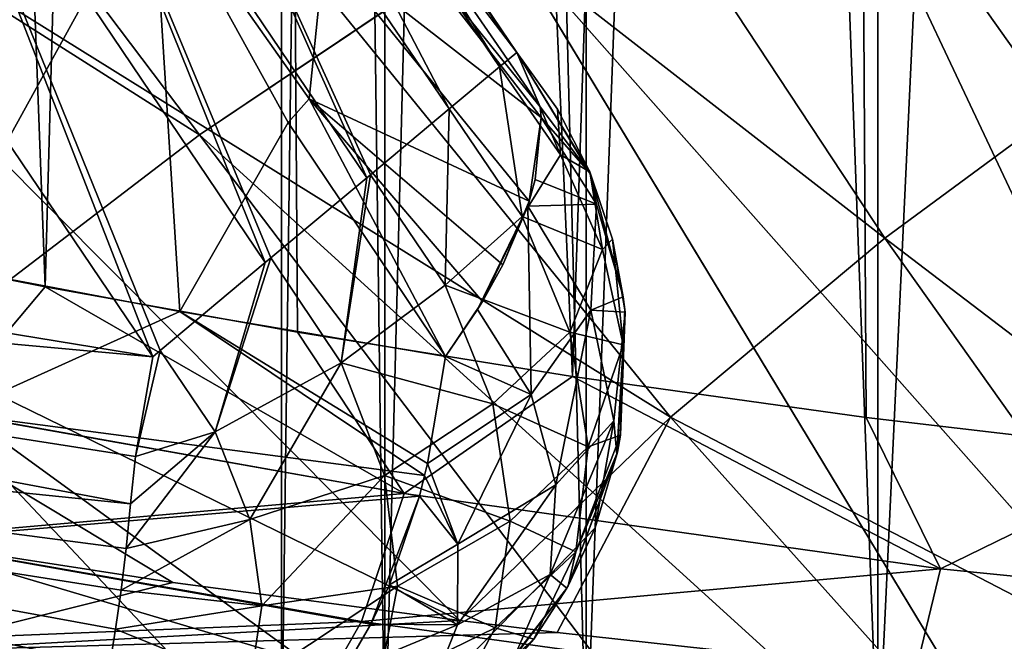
# Model space of a CAD drawing. Header units: metres. Extents: x -109 to 109, y -63 to 140.
# Tile 117 of 256: x -3.315 to -2.069, y -60.338 to -59.553. Entities that reach past the tile are written whole.
import ezdxf

# ---------------------------------------------------------------- set-up
doc = ezdxf.new("R2010")
doc.units = ezdxf.units.M
doc.layers.add('solid_502308_SW0001', color=7, linetype='CONTINUOUS')

msp = doc.modelspace()

# ---------------------------------------------------------------- linework, layer by layer
at = {"layer": 'solid_502308_SW0001'}
for points in [[(-3.631967, -50.599998, 5.356843), (-3.570091, -59.833378, 5.439425), (-3.28286, -59.890266, 5.777796)], [(-3.027162, -50.599998, 6.029608), (-3.631967, -50.599998, 5.356843), (-3.28286, -59.890266, 5.777796)], [(-3.027162, -50.599998, 6.029608), (-3.28286, -59.890266, 5.777796), (-2.963514, -59.947754, 6.086382)], [(-3.027162, -50.599998, 6.029608), (-2.963514, -59.947754, 6.086382), (-2.61578, -60.003551, 6.361652)], [(-2.300015, -50.599998, 6.567807), (-3.027162, -50.599998, 6.029608), (-2.61578, -60.003551, 6.361652)], [(-2.983566, -60.5, 3.013585), (-2.983566, -50.599998, 3.013585), (-2.85317, -50.599998, 3.62705)], [(-2.853169, -60.5, 3.627051), (-2.983566, -60.5, 3.013585), (-2.85317, -50.599998, 3.62705)], [(-2.983566, -60.5, 2.386415), (-2.983566, -50.599998, 2.386415), (-2.983566, -50.599998, 3.013585)], [(-2.983566, -60.5, 3.013585), (-2.983566, -60.5, 2.386415), (-2.983566, -50.599998, 3.013585)], [(-2.853169, -60.5, 1.772949), (-2.85317, -50.599998, 1.772949), (-2.983566, -50.599998, 2.386415)], [(-2.983566, -60.5, 2.386415), (-2.853169, -60.5, 1.772949), (-2.983566, -50.599998, 2.386415)], [(-2.853169, -60.5, 3.627051), (-2.85317, -50.599998, 3.62705), (-2.598077, -50.599998, 4.199999)], [(-2.598076, -60.5, 1.2), (-2.598077, -50.599998, 1.200001), (-2.85317, -50.599998, 1.772949)], [(-2.853169, -60.5, 1.772949), (-2.598076, -60.5, 1.2), (-2.85317, -50.599998, 1.772949)], [(-2.598076, -60.5, 4.2), (-2.853169, -60.5, 3.627051), (-2.598077, -50.599998, 4.199999)], [(-2.300015, -50.599998, 6.567807), (-2.61578, -60.003551, 6.361652), (-2.243855, -60.055454, 6.600656)], [(-2.598076, -60.5, 4.2), (-2.598077, -50.599998, 4.199999), (-2.229435, -50.599998, 4.707391)], [(-2.229434, -60.5, 0.692608), (-2.229435, -50.599998, 0.692609), (-2.598077, -50.599998, 1.200001)], [(-2.598076, -60.5, 1.2), (-2.229434, -60.5, 0.692608), (-2.598077, -50.599998, 1.200001)], [(-2.229434, -60.5, 4.707392), (-2.598076, -60.5, 4.2), (-2.229435, -50.599998, 4.707391)], [(-2.300015, -50.599998, 6.567807), (-2.243855, -60.055454, 6.600656), (-1.852068, -60.101501, 6.8012)], [(-1.479913, -50.599998, 6.949689), (-2.300015, -50.599998, 6.567807), (-1.852068, -60.101501, 6.8012)], [(-2.229434, -60.5, 4.707392), (-2.229435, -50.599998, 4.707391), (-1.763357, -50.599998, 5.12705)], [(-1.763356, -60.5, 0.272949), (-1.763357, -50.599998, 0.27295), (-2.229435, -50.599998, 0.692609)], [(-2.229434, -60.5, 0.692608), (-1.763356, -60.5, 0.272949), (-2.229435, -50.599998, 0.692609)], [(-1.763356, -60.5, 5.127051), (-2.229434, -60.5, 4.707392), (-1.763357, -50.599998, 5.12705)], [(-1.870013, -58.059269, -8.6), (-1.839213, -59.656433, -8.6), (-2.306265, -59.189449, -8.6)], [(-3.050203, -58.571415, 9.949229), (-2.644416, -58.312405, 10.107659), (-1.949892, -59.629402, 9.506794)], [(-2.644416, -58.312405, 10.107659), (-1.679563, -59.456051, 9.610738), (-1.949892, -59.629402, 9.506794)], [(-3.087567, -59.698341, -11.506018), (-4.565922, -58.760166, -11.800904), (-4.063628, -58.407009, -12.020795)], [(-3.087549, -59.698349, 11.406016), (-4.063608, -58.407013, 11.920795), (-4.565896, -58.760162, 11.700908)], [(-2.704759, -59.441399, -11.662664), (-3.087567, -59.698341, -11.506018), (-4.063628, -58.407009, -12.020795)], [(-3.087549, -59.698349, 11.406016), (-2.704748, -59.44141, 11.56266), (-4.063608, -58.407013, 11.920795)], [(-3.456314, -58.868011, 9.767878), (-3.050203, -58.571415, 9.949229), (-2.220593, -59.829037, 9.387133)], [(-3.050203, -58.571415, 9.949229), (-1.949892, -59.629402, 9.506794), (-2.220593, -59.829037, 9.387133)], [(-3.401115, -58.747585, -0.246594), (-3.288652, -59.058323, -0.371606), (-3.418077, -59.864017, -0.226901)], [(-3.087567, -59.698341, -11.506018), (-3.468948, -59.989548, -11.328628), (-4.565922, -58.760166, -11.800904)], [(-3.468925, -59.989548, 11.22863), (-3.087549, -59.698349, 11.406016), (-4.565896, -58.760162, 11.700908)], [(-3.862369, -59.202305, 9.56362), (-3.456314, -58.868011, 9.767878), (-2.491405, -60.055035, 9.251757)], [(-3.456314, -58.868011, 9.767878), (-2.220593, -59.829037, 9.387133), (-2.491405, -60.055035, 9.251757)], [(-3.108733, -59.020615, -6.884862), (-2.7078, -59.612167, -6.8824), (-3.082867, -59.007084, -6.7)], [(-3.035895, -59.091648, -0.955636), (-3.082867, -59.007084, -6.7), (-2.686007, -59.593964, -6.7)], [(-2.7078, -59.612167, -6.8824), (-2.686007, -59.593964, -6.7), (-3.082867, -59.007084, -6.7)], [(-3.18422, -59.060078, -7.05236), (-2.771528, -59.665409, -7.048292), (-3.108733, -59.020615, -6.884862)], [(-2.771528, -59.665409, -7.048292), (-2.7078, -59.612167, -6.8824), (-3.108733, -59.020615, -6.884862)], [(-1.42153, -60.486435, -11.22037), (-2.320694, -59.218716, -11.798507), (-1.93555, -59.030293, -11.913515)], [(-1.42152, -60.486446, 11.120365), (-1.935551, -59.030308, 11.813507), (-2.320689, -59.218727, 11.698501)], [(-3.288652, -59.058323, -0.371606), (-3.146956, -59.372124, -0.516624), (-3.418077, -59.864017, -0.226901)], [(-3.301941, -59.121578, -7.185297), (-2.875695, -59.752434, -7.185297), (-3.18422, -59.060078, -7.05236)], [(-2.871101, -59.748596, -7.180888), (-2.771528, -59.665409, -7.048292), (-3.18422, -59.060078, -7.05236)], [(-2.875695, -59.752434, -7.185297), (-2.871101, -59.748596, -7.180888), (-3.18422, -59.060078, -7.05236)], [(-2.87626, -59.344273, -1.127841), (-3.035895, -59.091648, -0.955636), (-2.686007, -59.593964, -6.7)], [(-3.450374, -59.199032, -7.270633), (-3.004174, -59.859768, -7.270633), (-3.301941, -59.121578, -7.185297)], [(-2.996999, -59.853771, -7.26751), (-2.875695, -59.752434, -7.185297), (-3.301941, -59.121578, -7.185297)], [(-3.004174, -59.859768, -7.270633), (-2.996999, -59.853771, -7.26751), (-3.301941, -59.121578, -7.185297)], [(-2.092399, -59.429512, -11.404772), (-2.306265, -59.189449, -8.6), (-1.839213, -59.656433, -8.6)], [(-4.267985, -59.574398, 9.336474), (-3.862369, -59.202305, 9.56362), (-2.757949, -60.312321, 9.098443)], [(-3.862369, -59.202305, 9.56362), (-2.491405, -60.055035, 9.251757), (-2.757949, -60.312321, 9.098443)], [(-3.450374, -59.199032, -7.270633), (-3.612282, -59.289433, -7.3), (-3.146466, -59.978642, -7.3)], [(-3.137186, -59.97089, -7.299878), (-3.450374, -59.199032, -7.270633), (-3.146466, -59.978642, -7.3)], [(-3.137186, -59.97089, -7.299878), (-3.004174, -59.859768, -7.270633), (-3.450374, -59.199032, -7.270633)], [(-1.628203, -59.200222, -11.543246), (-2.092399, -59.429512, -11.404772), (-1.487318, -59.897625, -11.206981)], [(-1.65689, -60.624794, -11.137659), (-2.704759, -59.441399, -11.662664), (-2.320694, -59.218716, -11.798507)], [(-1.65688, -60.624805, 11.037654), (-2.320689, -59.218727, 11.698501), (-2.704748, -59.44141, 11.56266)], [(-1.42153, -60.486435, -11.22037), (-1.65689, -60.624794, -11.137659), (-2.320694, -59.218716, -11.798507)], [(-1.65688, -60.624805, 11.037654), (-1.42152, -60.486446, 11.120365), (-2.320689, -59.218727, 11.698501)], [(-3.612282, -59.289433, -7.3), (-4.125391, -59.818798, -7.3), (-3.146466, -59.978642, -7.3)], [(-2.656635, -59.662895, -1.171021), (-2.902179, -59.357277, -0.917873), (-2.87626, -59.344273, -1.127841)], [(-2.87626, -59.344273, -1.127841), (-2.686007, -59.59396, -4.00683), (-2.686001, -59.593971, -1.313657)], [(-2.656635, -59.662895, -1.171021), (-2.87626, -59.344273, -1.127841), (-2.686001, -59.593971, -1.313657)], [(-2.87626, -59.344273, -1.127841), (-2.686007, -59.593964, -6.7), (-2.686007, -59.59396, -4.00683)], [(-2.902179, -59.357277, -0.917873), (-2.65518, -59.676426, -1.148494), (-2.929358, -59.462967, -0.771334)], [(-2.656635, -59.662895, -1.171021), (-2.65518, -59.676426, -1.148494), (-2.902179, -59.357277, -0.917873)], [(-3.146956, -59.372124, -0.516624), (-3.112374, -59.921585, -0.550096), (-3.418077, -59.864017, -0.226901)], [(-3.146956, -59.372124, -0.516624), (-2.975201, -59.682587, -0.676119), (-3.112374, -59.921585, -0.550096)], [(-2.948509, -59.652657, -0.70212), (-2.975201, -59.682587, -0.676119), (-3.146956, -59.372124, -0.516624)], [(-2.929358, -59.462967, -0.771334), (-2.948509, -59.652657, -0.70212), (-3.146956, -59.372124, -0.516624)], [(-2.046806, -59.474403, -11.385702), (-2.092399, -59.429512, -11.404772), (-1.839213, -59.656433, -8.6)], [(-1.764361, -59.714218, -11.284186), (-2.092399, -59.429512, -11.404772), (-2.046806, -59.474403, -11.385702)], [(-1.487318, -59.897625, -11.206981), (-2.092399, -59.429512, -11.404772), (-1.764361, -59.714218, -11.284186)], [(-1.891532, -60.784435, -11.042276), (-3.087567, -59.698341, -11.506018), (-2.704759, -59.441399, -11.662664)], [(-1.891523, -60.784451, 10.94227), (-2.704748, -59.44141, 11.56266), (-3.087549, -59.698349, 11.406016)], [(-1.65689, -60.624794, -11.137659), (-1.891532, -60.784435, -11.042276), (-2.704759, -59.441399, -11.662664)], [(-1.891523, -60.784451, 10.94227), (-1.65688, -60.624805, 11.037654), (-2.704748, -59.44141, 11.56266)], [(-2.929358, -59.462967, -0.771334), (-2.670246, -59.782234, -1.006066), (-2.948509, -59.652657, -0.70212)], [(-2.65518, -59.676426, -1.148494), (-2.670246, -59.782234, -1.006066), (-2.929358, -59.462967, -0.771334)], [(-4.267985, -59.574398, 9.336474), (-2.757949, -60.312321, 9.098443), (-3.120992, -60.264069, 9.09536)], [(-3.694553, -60.175777, 9.090693), (-4.267985, -59.574398, 9.336474), (-3.120992, -60.264069, 9.09536)], [(-2.630772, -59.723476, -6.87015), (-2.686007, -59.593964, -6.7), (-2.7078, -59.612167, -6.8824)], [(-2.634484, -59.665791, -6.700018), (-2.686001, -59.593971, -1.313657), (-2.686007, -59.59396, -4.00683)], [(-2.634484, -59.665791, -6.700018), (-2.686007, -59.59396, -4.00683), (-2.686007, -59.593964, -6.7)], [(-2.630772, -59.723476, -6.87015), (-2.634484, -59.665791, -6.700018), (-2.686007, -59.593964, -6.7)], [(-2.592708, -59.747723, -1.31366), (-2.656635, -59.662895, -1.171021), (-2.686001, -59.593971, -1.313657)], [(-2.593814, -59.745026, -6.700072), (-2.592708, -59.747723, -1.31366), (-2.686001, -59.593971, -1.313657)], [(-2.634484, -59.665791, -6.700018), (-2.593814, -59.745026, -6.700072), (-2.686001, -59.593971, -1.313657)], [(-2.679208, -59.801319, -7.032005), (-2.7078, -59.612167, -6.8824), (-2.771528, -59.665409, -7.048292)], [(-2.679208, -59.801319, -7.032005), (-2.630772, -59.723476, -6.87015), (-2.7078, -59.612167, -6.8824)], [(-1.418214, -60.439648, 9.11051), (-2.220593, -59.829037, 9.387133), (-1.949892, -59.629402, 9.506794)], [(-2.948509, -59.652657, -0.70212), (-2.776281, -59.97863, -0.841506), (-2.975201, -59.682587, -0.676119)], [(-2.948509, -59.652657, -0.70212), (-2.729302, -59.908733, -0.888144), (-2.776281, -59.97863, -0.841506)], [(-2.703507, -59.862385, -0.926043), (-2.729302, -59.908733, -0.888144), (-2.948509, -59.652657, -0.70212)], [(-2.670246, -59.782234, -1.006066), (-2.703507, -59.862385, -0.926043), (-2.948509, -59.652657, -0.70212)], [(-2.592708, -59.747723, -1.31366), (-2.65518, -59.676426, -1.148494), (-2.656635, -59.662895, -1.171021)], [(-2.776744, -59.888172, -7.163812), (-2.771528, -59.665409, -7.048292), (-2.871101, -59.748596, -7.180888)], [(-2.776744, -59.888172, -7.163812), (-2.679208, -59.801319, -7.032005), (-2.771528, -59.665409, -7.048292)], [(-2.65518, -59.676426, -1.148494), (-2.662616, -59.754562, -1.038612), (-2.670246, -59.782234, -1.006066)], [(-2.585329, -59.78598, -1.224347), (-2.662616, -59.754562, -1.038612), (-2.65518, -59.676426, -1.148494)], [(-2.592708, -59.747723, -1.31366), (-2.585329, -59.78598, -1.224347), (-2.65518, -59.676426, -1.148494)], [(-2.630772, -59.723476, -6.87015), (-2.593814, -59.745026, -6.700072), (-2.634484, -59.665791, -6.700018)], [(-2.975201, -59.682587, -0.676119), (-2.776281, -59.97863, -0.841506), (-3.112374, -59.921585, -0.550096)], [(-2.125358, -60.965366, -10.934251), (-3.468948, -59.989548, -11.328628), (-3.087567, -59.698341, -11.506018)], [(-2.125349, -60.965378, 10.834245), (-3.087549, -59.698349, 11.406016), (-3.468925, -59.989548, 11.22863)], [(-1.891532, -60.784435, -11.042276), (-2.125358, -60.965366, -10.934251), (-3.087567, -59.698341, -11.506018)], [(-2.125349, -60.965378, 10.834245), (-1.891523, -60.784451, 10.94227), (-3.087549, -59.698349, 11.406016)], [(-2.679208, -59.801319, -7.032005), (-2.577552, -59.843258, -6.834196), (-2.630772, -59.723476, -6.87015)], [(-2.630772, -59.723476, -6.87015), (-2.577552, -59.843258, -6.834196), (-2.593814, -59.745026, -6.700072)], [(-2.908185, -59.986454, -7.250601), (-2.871101, -59.748596, -7.180888), (-2.875695, -59.752434, -7.185297)], [(-2.908185, -59.986454, -7.250601), (-2.776744, -59.888172, -7.163812), (-2.871101, -59.748596, -7.180888)], [(-2.593814, -59.745026, -6.700072), (-2.565104, -59.830254, -6.700026), (-2.592708, -59.747723, -1.31366)], [(-2.577552, -59.843258, -6.834196), (-2.565104, -59.830254, -6.700026), (-2.593814, -59.745026, -6.700072)], [(-2.592708, -59.747723, -1.31366), (-2.551281, -59.903, -1.313737), (-2.585329, -59.78598, -1.224347)], [(-2.565104, -59.830254, -6.700026), (-2.551281, -59.903, -1.313737), (-2.592708, -59.747723, -1.31366)], [(-2.908185, -59.986454, -7.250601), (-2.875695, -59.752434, -7.185297), (-2.996999, -59.853771, -7.26751)], [(-2.662616, -59.754562, -1.038612), (-2.672233, -59.788383, -0.999209), (-2.670246, -59.782234, -1.006066)], [(-2.585329, -59.78598, -1.224347), (-2.672233, -59.788383, -0.999209), (-2.662616, -59.754562, -1.038612)], [(-2.672233, -59.788383, -0.999209), (-2.735542, -59.918892, -0.880591), (-2.729302, -59.908733, -0.888144)], [(-2.667772, -60.026329, -0.955121), (-2.735542, -59.918892, -0.880591), (-2.672233, -59.788383, -0.999209)], [(-2.672233, -59.788383, -0.999209), (-2.729302, -59.908733, -0.888144), (-2.703507, -59.862385, -0.926043)], [(-2.670246, -59.782234, -1.006066), (-2.672233, -59.788383, -0.999209), (-2.703507, -59.862385, -0.926043)], [(-2.585329, -59.78598, -1.224347), (-2.592393, -59.919979, -1.091104), (-2.672233, -59.788383, -0.999209)], [(-2.592393, -59.919979, -1.091104), (-2.667772, -60.026329, -0.955121), (-2.672233, -59.788383, -0.999209)], [(-2.585329, -59.78598, -1.224347), (-2.551281, -59.903, -1.313737), (-2.592393, -59.919979, -1.091104)], [(-5.138597, -59.796974, -7.270639), (-5.176322, -59.960083, -7.185305), (-3.17456, -60.16452, -7.269789)], [(-5.138597, -59.796974, -7.270639), (-3.146466, -59.978642, -7.3), (-4.125391, -59.818798, -7.3)], [(-5.138597, -59.796974, -7.270639), (-3.168543, -60.104877, -7.286154), (-3.146466, -59.978642, -7.3)], [(-5.138597, -59.796974, -7.270639), (-3.17456, -60.16452, -7.269789), (-3.168543, -60.104877, -7.286154)], [(-2.776744, -59.888172, -7.163812), (-2.619073, -59.947533, -6.984411), (-2.679208, -59.801319, -7.032005)], [(-2.679208, -59.801319, -7.032005), (-2.619073, -59.947533, -6.984411), (-2.577552, -59.843258, -6.834196)], [(-3.414622, -60.047298, 5.671885), (-3.28286, -59.890266, 5.777796), (-3.570091, -59.833378, 5.439425)], [(-2.577552, -59.843258, -6.834196), (-2.551598, -59.96373, -6.776875), (-2.565104, -59.830254, -6.700026)], [(-2.565104, -59.830254, -6.700026), (-2.549408, -59.919292, -6.699948), (-2.551281, -59.903, -1.313737)], [(-2.551598, -59.96373, -6.776875), (-2.549408, -59.919292, -6.699948), (-2.565104, -59.830254, -6.700026)], [(-1.806154, -60.410774, 9.107048), (-2.491405, -60.055035, 9.251757), (-2.220593, -59.829037, 9.387133)], [(-1.418214, -60.439648, 9.11051), (-1.806154, -60.410774, 9.107048), (-2.220593, -59.829037, 9.387133)], [(-2.619073, -59.947533, -6.984411), (-2.551598, -59.96373, -6.776875), (-2.577552, -59.843258, -6.834196)], [(-3.067822, -60.073734, -7.287173), (-3.004174, -59.859768, -7.270633), (-3.137186, -59.97089, -7.299878)], [(-3.067822, -60.073734, -7.287173), (-2.996999, -59.853771, -7.26751), (-3.004174, -59.859768, -7.270633)], [(-3.067822, -60.073734, -7.287173), (-2.908185, -59.986454, -7.250601), (-2.996999, -59.853771, -7.26751)], [(-3.398199, -60.050499, -0.290654), (-3.418077, -59.864017, -0.226901), (-3.112374, -59.921585, -0.550096)], [(-2.908185, -59.986454, -7.250601), (-2.71627, -60.038296, -7.113973), (-2.776744, -59.888172, -7.163812)], [(-2.776744, -59.888172, -7.163812), (-2.71627, -60.038296, -7.113973), (-2.619073, -59.947533, -6.984411)], [(-3.414622, -60.047298, 5.671885), (-2.828677, -60.151424, 6.234159), (-3.28286, -59.890266, 5.777796)], [(-2.828677, -60.151424, 6.234159), (-2.963514, -59.947754, 6.086382), (-3.28286, -59.890266, 5.777796)], [(-2.729302, -59.908733, -0.888144), (-2.735542, -59.918892, -0.880591), (-2.776281, -59.97863, -0.841506)], [(-2.551281, -59.903, -1.313737), (-2.549122, -59.922535, -1.313754), (-2.592393, -59.919979, -1.091104)], [(-2.549408, -59.919292, -6.699948), (-2.549122, -59.922535, -1.313754), (-2.551281, -59.903, -1.313737)], [(-2.802692, -60.128941, -0.845463), (-3.398199, -60.050499, -0.290654), (-3.112374, -59.921585, -0.550096)], [(-2.799181, -60.113605, -0.843387), (-3.112374, -59.921585, -0.550096), (-2.776281, -59.97863, -0.841506)], [(-2.799181, -60.113605, -0.843387), (-2.802692, -60.128941, -0.845463), (-3.112374, -59.921585, -0.550096)], [(-2.667772, -60.026329, -0.955121), (-2.776281, -59.97863, -0.841506), (-2.735542, -59.918892, -0.880591)], [(-2.592393, -59.919979, -1.091104), (-2.636495, -60.140789, -1.042353), (-2.667772, -60.026329, -0.955121)], [(-2.592393, -59.919979, -1.091104), (-2.563099, -60.059814, -1.19938), (-2.636495, -60.140789, -1.042353)], [(-2.549122, -59.922535, -1.313754), (-2.563099, -60.059814, -1.19938), (-2.592393, -59.919979, -1.091104)], [(-2.549122, -59.922535, -1.313754), (-2.559402, -60.102421, -1.313655), (-2.563099, -60.059814, -1.19938)], [(-2.558716, -60.099266, -6.70005), (-2.559402, -60.102421, -1.313655), (-2.549122, -59.922535, -1.313754)], [(-2.554696, -60.077679, -6.700042), (-2.558716, -60.099266, -6.70005), (-2.549122, -59.922535, -1.313754)], [(-2.549408, -59.919292, -6.699948), (-2.554696, -60.077679, -6.700042), (-2.549122, -59.922535, -1.313754)], [(-2.551598, -59.96373, -6.776875), (-2.554696, -60.077679, -6.700042), (-2.549408, -59.919292, -6.699948)], [(-2.828677, -60.151424, 6.234159), (-2.61578, -60.003551, 6.361652), (-2.963514, -59.947754, 6.086382)], [(-2.71627, -60.038296, -7.113973), (-2.595806, -60.09267, -6.909217), (-2.619073, -59.947533, -6.984411)], [(-2.619073, -59.947533, -6.984411), (-2.595806, -60.09267, -6.909217), (-2.551598, -59.96373, -6.776875)], [(-5.176322, -59.960083, -7.185305), (-5.20625, -60.089478, -7.052371), (-3.200819, -60.368385, -7.152929)], [(-5.176322, -59.960083, -7.185305), (-3.200819, -60.368385, -7.152929), (-3.193665, -60.322979, -7.189084)], [(-5.176322, -59.960083, -7.185305), (-3.193665, -60.322979, -7.189084), (-3.186726, -60.27388, -7.220782)], [(-5.176322, -59.960083, -7.185305), (-3.186726, -60.27388, -7.220782), (-3.180274, -60.221016, -7.247824)], [(-5.176322, -59.960083, -7.185305), (-3.180274, -60.221016, -7.247824), (-3.17456, -60.16452, -7.269789)], [(-3.168543, -60.104877, -7.286154), (-3.137186, -59.97089, -7.299878), (-3.146466, -59.978642, -7.3)], [(-3.168543, -60.104877, -7.286154), (-3.067822, -60.073734, -7.287173), (-3.137186, -59.97089, -7.299878)], [(-2.595806, -60.09267, -6.909217), (-2.554696, -60.077679, -6.700042), (-2.551598, -59.96373, -6.776875)], [(-3.067822, -60.073734, -7.287173), (-3.023717, -60.18433, -7.250114), (-2.908185, -59.986454, -7.250601)], [(-3.023717, -60.18433, -7.250114), (-2.853205, -60.129047, -7.201375), (-2.908185, -59.986454, -7.250601)], [(-2.908185, -59.986454, -7.250601), (-2.853205, -60.129047, -7.201375), (-2.71627, -60.038296, -7.113973)], [(-2.667772, -60.026329, -0.955121), (-2.799181, -60.113605, -0.843387), (-2.776281, -59.97863, -0.841506)], [(-2.358272, -61.16758, -10.813623), (-3.848735, -60.31501, -11.130563), (-3.468948, -59.989548, -11.328628)], [(-2.358264, -61.167591, 10.713616), (-3.468925, -59.989548, 11.22863), (-3.848706, -60.315002, 11.030569)], [(-2.125358, -60.965366, -10.934251), (-2.358272, -61.16758, -10.813623), (-3.468948, -59.989548, -11.328628)], [(-2.358264, -61.167591, 10.713616), (-2.125349, -60.965378, 10.834245), (-3.468925, -59.989548, 11.22863)], [(-2.828677, -60.151424, 6.234159), (-2.149949, -60.247032, 6.683649), (-2.61578, -60.003551, 6.361652)], [(-2.149949, -60.247032, 6.683649), (-2.243855, -60.055454, 6.600656), (-2.61578, -60.003551, 6.361652)], [(-2.667772, -60.026329, -0.955121), (-2.760782, -60.215599, -0.919865), (-2.799181, -60.113605, -0.843387)], [(-2.667772, -60.026329, -0.955121), (-2.636495, -60.140789, -1.042353), (-2.760782, -60.215599, -0.919865)], [(-3.478791, -60.209019, 5.717079), (-2.828677, -60.151424, 6.234159), (-3.414622, -60.047298, 5.671885)], [(-2.853205, -60.129047, -7.201375), (-2.694601, -60.186749, -7.035425), (-2.71627, -60.038296, -7.113973)], [(-2.71627, -60.038296, -7.113973), (-2.694601, -60.186749, -7.035425), (-2.595806, -60.09267, -6.909217)], [(-3.468465, -60.211002, -0.328949), (-3.398199, -60.050499, -0.290654), (-2.809218, -60.155125, -0.849874)], [(-2.802692, -60.128941, -0.845463), (-2.809218, -60.155125, -0.849874), (-3.398199, -60.050499, -0.290654)], [(-2.634907, -60.327358, 9.099499), (-2.757949, -60.312321, 9.098443), (-2.491405, -60.055035, 9.251757)], [(-2.563099, -60.059814, -1.19938), (-2.643935, -60.254139, -1.136084), (-2.636495, -60.140789, -1.042353)], [(-2.563099, -60.059814, -1.19938), (-2.586901, -60.195099, -1.31365), (-2.643935, -60.254139, -1.136084)], [(-2.205423, -60.374474, 9.103319), (-2.634907, -60.327358, 9.099499), (-2.491405, -60.055035, 9.251757)], [(-2.559402, -60.102421, -1.313655), (-2.586901, -60.195099, -1.31365), (-2.563099, -60.059814, -1.19938)], [(-1.806154, -60.410774, 9.107048), (-2.205423, -60.374474, 9.103319), (-2.491405, -60.055035, 9.251757)], [(-2.149949, -60.247032, 6.683649), (-1.852068, -60.101501, 6.8012), (-2.243855, -60.055454, 6.600656)], [(-3.180274, -60.221016, -7.247824), (-3.023717, -60.18433, -7.250114), (-3.067822, -60.073734, -7.287173)], [(-3.17456, -60.16452, -7.269789), (-3.180274, -60.221016, -7.247824), (-3.067822, -60.073734, -7.287173)], [(-3.168543, -60.104877, -7.286154), (-3.17456, -60.16452, -7.269789), (-3.067822, -60.073734, -7.287173)], [(-2.611217, -60.225426, -6.812274), (-2.558716, -60.099266, -6.70005), (-2.554696, -60.077679, -6.700042)], [(-2.595806, -60.09267, -6.909217), (-2.611217, -60.225426, -6.812274), (-2.554696, -60.077679, -6.700042)], [(-5.20625, -60.089478, -7.052371), (-5.225446, -60.172466, -6.884875), (-3.217939, -60.485683, -7.012732)], [(-5.20625, -60.089478, -7.052371), (-3.217939, -60.485683, -7.012732), (-3.213028, -60.449226, -7.066222)], [(-5.20625, -60.089478, -7.052371), (-3.213028, -60.449226, -7.066222), (-3.207442, -60.410267, -7.112289)], [(-5.20625, -60.089478, -7.052371), (-3.207442, -60.410267, -7.112289), (-3.200819, -60.368385, -7.152929)], [(-2.694601, -60.186749, -7.035425), (-2.611217, -60.225426, -6.812274), (-2.595806, -60.09267, -6.909217)], [(-2.558716, -60.099266, -6.70005), (-2.621062, -60.268383, -6.699991), (-2.559402, -60.102421, -1.313655)], [(-2.611217, -60.225426, -6.812274), (-2.621062, -60.268383, -6.699991), (-2.558716, -60.099266, -6.70005)], [(-2.621062, -60.268383, -6.699991), (-2.586901, -60.195099, -1.31365), (-2.559402, -60.102421, -1.313655)], [(-2.149949, -60.247032, 6.683649), (-1.399007, -60.322109, 7.005157), (-1.852068, -60.101501, 6.8012)], [(-2.760782, -60.215599, -0.919865), (-2.802692, -60.128941, -0.845463), (-2.799181, -60.113605, -0.843387)], [(-3.023717, -60.18433, -7.250114), (-3.008536, -60.293491, -7.191778), (-2.853205, -60.129047, -7.201375)], [(-3.008536, -60.293491, -7.191778), (-2.836937, -60.268894, -7.124198), (-2.853205, -60.129047, -7.201375)], [(-2.853205, -60.129047, -7.201375), (-2.836937, -60.268894, -7.124198), (-2.694601, -60.186749, -7.035425)], [(-2.760782, -60.215599, -0.919865), (-2.809218, -60.155125, -0.849874), (-2.802692, -60.128941, -0.845463)], [(-2.636495, -60.140789, -1.042353), (-2.761025, -60.317566, -1.002949), (-2.760782, -60.215599, -0.919865)], [(-2.636495, -60.140789, -1.042353), (-2.643935, -60.254139, -1.136084), (-2.761025, -60.317566, -1.002949)], [(-3.478791, -60.209019, 5.717079), (-2.88242, -60.31332, 6.291142), (-2.828677, -60.151424, 6.234159)], [(-2.870596, -60.316658, -0.901809), (-3.468465, -60.211002, -0.328949), (-2.809218, -60.155125, -0.849874)], [(-2.88242, -60.31332, 6.291142), (-2.149949, -60.247032, 6.683649), (-2.828677, -60.151424, 6.234159)], [(-2.847278, -60.267071, -0.880906), (-2.870596, -60.316658, -0.901809), (-2.809218, -60.155125, -0.849874)], [(-2.760782, -60.215599, -0.919865), (-2.847278, -60.267071, -0.880906), (-2.809218, -60.155125, -0.849874)], [(-5.225446, -60.172466, -6.884875), (-5.232026, -60.200905, -6.700001), (-3.226776, -60.546459, -6.876443)], [(-5.225446, -60.172466, -6.884875), (-3.226776, -60.546459, -6.876443), (-3.217939, -60.485683, -7.012732)], [(-3.467702, -60.350887, 8.994431), (-3.694553, -60.175777, 9.090693), (-3.120992, -60.264069, 9.09536)], [(-3.186726, -60.27388, -7.220782), (-3.008536, -60.293491, -7.191778), (-3.023717, -60.18433, -7.250114)], [(-3.180274, -60.221016, -7.247824), (-3.186726, -60.27388, -7.220782), (-3.023717, -60.18433, -7.250114)], [(-2.836937, -60.268894, -7.124198), (-2.713498, -60.321457, -6.934558), (-2.694601, -60.186749, -7.035425)], [(-2.694601, -60.186749, -7.035425), (-2.713498, -60.321457, -6.934558), (-2.611217, -60.225426, -6.812274)], [(-2.586901, -60.195099, -1.31365), (-2.622657, -60.271202, -1.313693), (-2.643935, -60.254139, -1.136084)], [(-2.621062, -60.268383, -6.699991), (-2.622657, -60.271202, -1.313693), (-2.586901, -60.195099, -1.31365)], [(-5.232026, -60.200905, -6.700001), (-3.22752, -60.551094, -6.860395), (-3.226776, -60.546459, -6.876443)], [(-5.232026, -60.200905, -6.700001), (-4.234962, -60.408707, -6.7), (-3.22752, -60.551094, -6.860395)], [(-3.571678, -60.341042, 5.796727), (-2.88242, -60.31332, 6.291142), (-3.478791, -60.209019, 5.717079)], [(-2.906302, -60.377872, -0.935615), (-3.570527, -60.341263, -0.398059), (-3.468465, -60.211002, -0.328949)], [(-2.906302, -60.377872, -0.935615), (-3.468465, -60.211002, -0.328949), (-2.870596, -60.316658, -0.901809)], [(-2.761025, -60.317566, -1.002949), (-2.847278, -60.267071, -0.880906), (-2.760782, -60.215599, -0.919865)], [(-2.713498, -60.321457, -6.934558), (-2.664345, -60.335796, -6.699948), (-2.611217, -60.225426, -6.812274)], [(-2.611217, -60.225426, -6.812274), (-2.664345, -60.335796, -6.699948), (-2.621062, -60.268383, -6.699991)], [(-2.88242, -60.31332, 6.291142), (-2.189175, -60.409134, 6.751165), (-2.149949, -60.247032, 6.683649)], [(-2.189175, -60.409134, 6.751165), (-1.399007, -60.322109, 7.005157), (-2.149949, -60.247032, 6.683649)], [(-2.643935, -60.254139, -1.136084), (-2.798635, -60.411674, -1.086785), (-2.761025, -60.317566, -1.002949)], [(-2.643935, -60.254139, -1.136084), (-2.689561, -60.358315, -1.22965), (-2.798635, -60.411674, -1.086785)], [(-2.622657, -60.271202, -1.313693), (-2.689561, -60.358315, -1.22965), (-2.643935, -60.254139, -1.136084)], [(-3.467702, -60.350887, 8.994431), (-3.120992, -60.264069, 9.09536), (-2.757949, -60.312321, 9.098443)], [(-3.186726, -60.27388, -7.220782), (-3.193665, -60.322979, -7.189084), (-3.008536, -60.293491, -7.191778)], [(-3.023538, -60.392155, -7.117009), (-2.860823, -60.393593, -7.02592), (-2.836937, -60.268894, -7.124198)], [(-3.008536, -60.293491, -7.191778), (-3.023538, -60.392155, -7.117009), (-2.836937, -60.268894, -7.124198)], [(-2.761025, -60.317566, -1.002949), (-2.870596, -60.316658, -0.901809), (-2.847278, -60.267071, -0.880906)], [(-2.836937, -60.268894, -7.124198), (-2.860823, -60.393593, -7.02592), (-2.713498, -60.321457, -6.934558)], [(-2.622657, -60.271202, -1.313693), (-2.733085, -60.413486, -1.313708), (-2.689561, -60.358315, -1.22965)], [(-2.730973, -60.411499, -6.69996), (-2.733085, -60.413486, -1.313708), (-2.622657, -60.271202, -1.313693)], [(-2.664345, -60.335796, -6.699948), (-2.730973, -60.411499, -6.69996), (-2.622657, -60.271202, -1.313693)], [(-2.621062, -60.268383, -6.699991), (-2.664345, -60.335796, -6.699948), (-2.622657, -60.271202, -1.313693)], [(-3.193665, -60.322979, -7.189084), (-3.023538, -60.392155, -7.117009), (-3.008536, -60.293491, -7.191778)], [(-2.839173, -61.369846, -10.674487), (-4.226761, -60.674732, -10.911893), (-3.848735, -60.31501, -11.130563)], [(-2.585519, -61.401382, 10.575279), (-3.848706, -60.315002, 11.030569), (-4.226725, -60.674721, 10.811903)], [(-2.585517, -61.401382, -10.675279), (-2.839173, -61.369846, -10.674487), (-3.848735, -60.31501, -11.130563)], [(-2.358272, -61.16758, -10.813623), (-2.585517, -61.401382, -10.675279), (-3.848735, -60.31501, -11.130563)], [(-2.585519, -61.401382, 10.575279), (-2.358264, -61.167591, 10.713616), (-3.848706, -60.315002, 11.030569)], [(-3.571678, -60.341042, 5.796727), (-2.958066, -60.44553, 6.387311), (-2.88242, -60.31332, 6.291142)], [(-3.467702, -60.350887, 8.994431), (-2.757949, -60.312321, 9.098443), (-2.634907, -60.327358, 9.099499)], [(-3.193665, -60.322979, -7.189084), (-3.200819, -60.368385, -7.152929), (-3.023538, -60.392155, -7.117009)], [(-2.958066, -60.44553, 6.387311), (-2.189175, -60.409134, 6.751165), (-2.88242, -60.31332, 6.291142)], [(-2.761025, -60.317566, -1.002949), (-2.906302, -60.377872, -0.935615), (-2.870596, -60.316658, -0.901809)], [(-2.798635, -60.411674, -1.086785), (-2.906302, -60.377872, -0.935615), (-2.761025, -60.317566, -1.002949)], [(-2.860823, -60.393593, -7.02592), (-2.771424, -60.431461, -6.819576), (-2.713498, -60.321457, -6.934558)], [(-2.713498, -60.321457, -6.934558), (-2.771424, -60.431461, -6.819576), (-2.664345, -60.335796, -6.699948)], [(-2.189175, -60.409134, 6.751165), (-1.41993, -60.48428, 7.080376), (-1.399007, -60.322109, 7.005157)], [(-3.467702, -60.350887, 8.994431), (-2.634907, -60.327358, 9.099499), (-2.205423, -60.374474, 9.103319)], [(-2.771424, -60.431461, -6.819576), (-2.730973, -60.411499, -6.69996), (-2.664345, -60.335796, -6.699948)]]:
    msp.add_3dface(points, dxfattribs=at)

doc.saveas('drawing.dxf')
